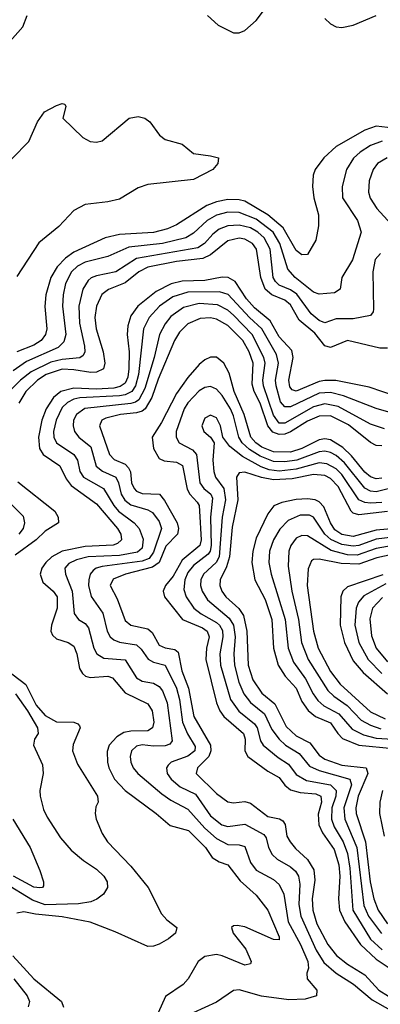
# Model space of a CAD drawing. Header units: inches. Extents: x 501365 to 657855, y 482276 to 547543.
# Tile 104 of 256: x 543181 to 544445, y 502460 to 505915. Entities that reach past the tile are written whole.
import ezdxf

# ---------------------------------------------------------------- set-up
doc = ezdxf.new("R2010")
doc.units = ezdxf.units.IN
doc.header["$MEASUREMENT"] = 0
doc.layers.add('A5540', color=7, linetype='Continuous')

msp = doc.modelspace()

# ---------------------------------------------------------------- linework, layer by layer
at = {"layer": 'A5540', "color": 5}
for points, elevation in [([(543839.3, 505930), (543876.1, 505896.1), (543930, 505868.8), (543950, 505868.8), (543970, 505877), (544010, 505912.2), (544090, 506019.7)], 1920), ([(543030, 505708.6), (543191.7, 505890), (543206.5, 505930)], 1920), ([(544250, 505919.2), (544270, 505900.9), (544290, 505890.6), (544310, 505887.6), (544350, 505895.6), (544430, 505930.2)], 1920), ([(543153.3, 505426.7), (543212.7, 505487.3), (543242.9, 505557.1), (543268, 505592), (543310, 505613.8), (543330, 505620.5), (543338.8, 505618.8), (543342, 505610), (543331.8, 505570), (543401.7, 505501.7), (543427.4, 505487.4), (543450, 505485.5), (543470, 505490.2), (543564.2, 505570), (543595.5, 505575.5), (543619.1, 505570), (543636.9, 505556.9), (543670.4, 505510), (543690, 505495.3), (543750, 505478), (543790, 505445.7), (543850, 505438), (543877.3, 505430), (543874.9, 505410), (543858, 505390), (543790, 505354), (543630, 505337.2), (543595.4, 505324.6), (543530, 505285.6), (543490, 505275.8), (543410, 505266.6), (543370, 505245.6), (543317.4, 505190), (543247.9, 505132.1), (543170, 505014)], 1880), ([(544490, 505534.6), (544430, 505541.5), (544390, 505528), (544290.1, 505470), (544246.5, 505430), (544216.8, 505390), (544209.5, 505370), (544206.5, 505330), (544211.8, 505290), (544228.6, 505230), (544227.8, 505192.2), (544219, 505141), (544190, 505091.7), (544170, 505089.8), (544150, 505105.6), (544104.3, 505184.3), (544050.1, 505230.1), (543970, 505277.8), (543950, 505283.4), (543910, 505284.6), (543870, 505276.2), (543837.1, 505262.9), (543730, 505195), (543698.5, 505181.5), (543650, 505168.8), (543530, 505161.5), (543480.6, 505150), (543370, 505099.2), (543341.4, 505078.6), (543311.7, 505048.3), (543289.2, 505010), (543272.3, 504950), (543268.2, 504908.2), (543276, 504830), (543270.5, 504810), (543255.5, 504790), (543230, 504773.3), (543170, 504749.9)], 1920), ([(544451.1, 505488.9), (544410, 505473.5), (544374.2, 505450), (544350.3, 505429.7), (544325.8, 505390), (544311.5, 505330), (544312.7, 505290), (544365.3, 505210), (544377.4, 505170), (544347, 505073), (544310.1, 505010), (544303.8, 504970), (544283.7, 504956.3), (544230, 504951.5), (544210, 504959.4), (544146.2, 505010), (544120.1, 505040.1), (544092.1, 505130), (544069, 505170), (544010, 505215.5), (543950, 505238.7), (543910, 505239.3), (543870, 505229.2), (543837.7, 505210), (543790, 505165.7), (543763.2, 505150), (543681.5, 505130), (543563.6, 505116.4), (543490, 505084), (543410, 505064), (543383.7, 505050), (543362.2, 505030), (543341.5, 504990), (543333, 504950), (543330.9, 504910), (543342.6, 504810), (543335.3, 504784.7), (543315.2, 504764.8), (543204.3, 504715.7), (543157.3, 504682.7)], 1940), ([(544469.1, 505430.9), (544434.6, 505410), (544419.3, 505390), (544405.5, 505350), (544403.3, 505310), (544408.9, 505288.9), (544432.7, 505252.7), (544508.3, 505170)], 1960), ([(544445.6, 505094.4), (544426.2, 505073.8), (544418.6, 505030), (544420.9, 504899.1), (544419.8, 504890), (544410, 504877.5), (544350, 504866), (544290, 504865.6), (544250, 504851.3), (544230, 504859.2), (544202.8, 504882.8), (544152.3, 504952.3), (544130, 504967.2), (544090, 504983.3), (544076.8, 504996.8), (544069.7, 505010), (544058.2, 505110), (544037.7, 505150), (544015.8, 505170), (543990, 505184.8), (543950, 505194.4), (543910, 505191.4), (543880.2, 505179.8), (543857.3, 505162.7), (543828.2, 505130), (543805.3, 505114.7), (543590, 505076.9), (543518.1, 505030), (543450, 505016.9), (543430.8, 505009.2), (543420.5, 504999.5), (543401.9, 504970), (543387.5, 504910), (543390.3, 504850), (543407.9, 504770), (543409.1, 504750), (543403.3, 504736.7), (543391.6, 504728.4), (543330, 504723.1), (543290, 504713.1), (543220.2, 504679.8), (543183.1, 504650), (543144.1, 504610)], 1960), ([(544470, 504762.6), (544443.1, 504763.1), (544330, 504789), (544270, 504764.7), (544250, 504770.3), (544215, 504815), (544160.7, 504860.7), (544130, 504914.1), (544110.4, 504930.4), (544064, 504950), (544041.3, 504970), (544025.6, 505010), (544011.2, 505110), (543996.5, 505130), (543970, 505144.8), (543950, 505148), (543910, 505138.9), (543849.4, 505090.6), (543822.4, 505077.6), (543730, 505066.6), (543630, 505046.3), (543597.9, 505030), (543550, 504991.3), (543491.5, 504968.5), (543468.9, 504951.1), (543449.5, 504910.5), (543443.8, 504870), (543448.1, 504830), (543473.7, 504750), (543478.8, 504710), (543474.3, 504690), (543450, 504678.6), (543430, 504677.4), (543370, 504687.1), (543330, 504688.4), (543273.6, 504670), (543242.9, 504650), (543201.9, 504610), (543177.6, 504570)], 1980), ([(544550, 504576.5), (544405.2, 504625.2), (544288.7, 504648.7), (544250, 504649.5), (544230, 504645.4), (544150, 504612.2), (544136.3, 504616.3), (544127.4, 504627.4), (544124.1, 504650), (544138.8, 504730), (544134.5, 504754.5), (544090, 504802.3), (544058.7, 504858.7), (544003.5, 504903.5), (543975.8, 504935.8), (543936.2, 504996.2), (543910.9, 505010.9), (543890, 505011.5), (543830, 505000.1), (543750, 504997.3), (543711.7, 504988.3), (543658.6, 504961.4), (543594.7, 504910), (543570, 504875.9), (543559.5, 504840.5), (543556.8, 504810), (543564.1, 504750), (543563.1, 504690), (543559.5, 504660.5), (543550, 504640.1), (543532.3, 504627.7), (543510, 504622.6), (543450, 504618.7), (543370, 504622.4), (543324.5, 504610), (543299.5, 504590), (543273.3, 504550), (543257.9, 504510), (543246.8, 504450), (543249.5, 504410), (543262.7, 504390), (543321, 504350), (543343.7, 504303.7), (543360.9, 504280.9), (543450, 504216.7), (543523.3, 504130), (543534.8, 504110), (543537.8, 504090), (543523.1, 504076.9), (543508.7, 504071.3), (543410, 504066.4), (543330, 504050), (543293.8, 504030), (543271.7, 504010), (543258.1, 503990), (543252.6, 503970), (543261.8, 503941.8), (543297.4, 503910), (543312.1, 503890), (543311.9, 503850), (543292.1, 503790), (543290.1, 503770), (543295.8, 503755.8), (543310, 503742.3), (543350, 503729.6), (543370, 503717.2), (543380.4, 503690), (543390, 503638.9), (543400.6, 503620.6), (543411.2, 503611.2), (543427.2, 503607.2), (543490, 503611.7), (543506, 503606), (543550, 503552.6), (543630, 503514.7), (543645.1, 503490), (543651, 503450), (543646.2, 503430), (543630, 503420.3), (543570, 503419), (543546, 503414), (543520.8, 503399.2), (543494.7, 503370), (543487.5, 503347.5), (543488.6, 503310), (543492.8, 503290), (543513.4, 503250), (543550, 503210.6), (543659.5, 503130), (543707.9, 503087.9), (543772.6, 503070), (543831.4, 503010), (543855.3, 502975.3), (543880, 502960), (543910.1, 502950), (543953.9, 502893.9), (544010, 502843), (544050.1, 502790.1), (544090, 502696.5), (544090, 502686.5), (544070, 502687.1), (543970, 502732.5), (543943.1, 502736.9), (543930, 502736), (543922.6, 502730), (543929.5, 502710), (543973.4, 502653.4), (543992.3, 502610), (543990, 502602.4), (543970, 502597.9), (543890.6, 502630.6), (543870, 502634.4), (543830, 502628.5), (543806.6, 502610), (543771, 502550), (543753.4, 502530), (543692.2, 502487.8), (543665.9, 502430)], 2020), ([(544523.8, 504523.8), (544430, 504550.3), (544315.8, 504595.8), (544270, 504607.5), (544230, 504604.6), (544130, 504556.9), (544110, 504556.1), (544094.8, 504574.8), (544079.2, 504630), (544077.1, 504650), (544087.6, 504710), (544080.4, 504740.4), (544029.4, 504830), (543985.9, 504870), (543911.1, 504951.1), (543880.7, 504960.7), (543770, 504959.4), (543717.4, 504942.6), (543670.1, 504910), (543634.6, 504870), (543615.1, 504830), (543596.5, 504670), (543586.7, 504630), (543573.7, 504610), (543550, 504598.5), (543530, 504595.3), (543391.8, 504588.2), (543370, 504583.1), (543347.8, 504572.2), (543330, 504554.9), (543308, 504510), (543299.2, 504470), (543300.1, 504450), (543309.7, 504430), (543370.1, 504390), (543383.1, 504370), (543391.6, 504330), (543404.3, 504310), (543474.4, 504270), (543510.3, 504210.3), (543527.5, 504190), (543581.3, 504150), (543599.2, 504130), (543612.9, 504092.9), (543610, 504060.8), (543593.2, 504046.8), (543530, 504034.7), (543420.9, 504030), (543380.2, 504019.8), (543353.1, 504006.9), (543339.3, 503990), (543340.9, 503970), (543364.1, 503910), (543371.6, 503831.6), (543386.3, 503810), (543410, 503796.3), (543421.3, 503781.3), (543439.9, 503710), (543450.7, 503690), (543475.3, 503675.3), (543550, 503668.7), (543590, 503606.2), (543610, 503594.3), (543650, 503587), (543670, 503575.5), (543680.7, 503560.7), (543698, 503518), (543715.3, 503384.7), (543707.2, 503372.8), (543690, 503367.1), (543650, 503365.8), (543610, 503370.7), (543590, 503366.5), (543572.5, 503350), (543567.9, 503330), (543569.6, 503310), (543578.7, 503290), (543594.8, 503270), (543678.7, 503198.7), (543710, 503176.7), (543770, 503145.1), (543830, 503078.3), (543870, 503042.1), (543910, 503021.1), (543950, 503019.7), (543970, 503013.9), (543990, 502957.7), (544010, 502931.2), (544070, 502898.5), (544090, 502881.1), (544106.6, 502846.6), (544122.2, 502750), (544165.4, 502670), (544190.1, 502610), (544193.1, 502586.9), (544187.4, 502570), (544188.5, 502550), (544222, 502510), (544221.6, 502490), (544181.5, 502478.5), (544124.5, 502475.5), (544028.5, 502488.5), (543950, 502511.1), (543930, 502508.5), (543870, 502467.4), (543788.6, 502430)], 2040), ([(544459, 504479), (544410, 504496.1), (544297.5, 504557.5), (544250, 504566.9), (544210, 504556.5), (544110, 504499.6), (544090, 504499.9), (544070, 504527.8), (544035, 504630), (544033.4, 504650), (544041.4, 504710), (544036.1, 504730), (543995, 504810), (543930, 504877.9), (543910, 504896.3), (543874.1, 504914.1), (543810, 504919.2), (543754.4, 504905.6), (543710, 504873.1), (543690, 504848.2), (543670.7, 504810), (543651.9, 504730), (543618.9, 504621.1), (543598.2, 504581.8), (543587.1, 504572.9), (543570, 504568.1), (543409, 504551), (543379.3, 504530), (543369, 504510), (543367.7, 504490), (543373.2, 504470), (543388.1, 504450), (543430, 504416.4), (543448.4, 504348.4), (543470.5, 504330.5), (543517.1, 504310), (543526.8, 504290), (543536.6, 504250), (543549.1, 504229.1), (543570, 504213.1), (543630, 504195.6), (543646.2, 504186.2), (543670, 504154.5), (543677.2, 504130), (543650, 504047), (543635, 504025), (543610, 504014.6), (543470, 503996.9), (543449.1, 503990.9), (543437.8, 503982.2), (543427.8, 503970), (543422.4, 503950), (543422, 503930), (543430.6, 503890.6), (543472.4, 503832.4), (543486.8, 503770), (543497.7, 503750), (543510, 503738.8), (543530, 503730.4), (543590, 503721.2), (543606.3, 503706.3), (543631.1, 503671.1), (543650, 503661.1), (543690.3, 503650.3), (543730.3, 503570), (543740.9, 503530), (543751.2, 503450), (543769, 503409), (543795.3, 503364.7), (543794, 503350), (543770, 503331), (543711.7, 503310), (543701.1, 503298.9), (543694.7, 503290), (543697.6, 503270), (543711.4, 503250), (543743.6, 503223.6), (543797.1, 503197.1), (543850, 503121.3), (543888.8, 503090), (543910, 503084.2), (543970, 503091.8), (544036, 503056), (544044.5, 503044.5), (544052.4, 503010), (544065.6, 502985.6), (544083.5, 502970), (544130, 502942.9), (544147.1, 502927.1), (544157.4, 502910), (544162.2, 502882.2), (544159.5, 502810), (544166.4, 502770), (544219.7, 502650), (544246.8, 502606.8), (544289.5, 502569.5), (544350.9, 502530.9), (544416, 502476), (544480.2, 502440.2)], 2060), ([(544450, 504419.8), (544430, 504421.2), (544410, 504431.6), (544333.8, 504493.8), (544270, 504524.9), (544230, 504523.8), (544190, 504506.5), (544130, 504468.5), (544110, 504460.3), (544090, 504459.7), (544067.5, 504467.5), (544050.5, 504490), (544023.1, 504570), (544002.9, 504610), (543996, 504636), (543998.9, 504710), (543985.2, 504750), (543962.8, 504790), (543910, 504842.5), (543870, 504864.6), (543850, 504868.9), (543813.1, 504866.9), (543770, 504848), (543741.2, 504818.8), (543723.2, 504790), (543665.7, 504654.3), (543643.8, 504590), (543620.6, 504550), (543610, 504541.2), (543590, 504535.2), (543534.3, 504530), (543483.1, 504516.9), (543468.3, 504510), (543460.1, 504490), (543495.9, 504390), (543512.1, 504372.1), (543550, 504355.2), (543562.4, 504342.4), (543568.6, 504328.6), (543572.9, 504290), (543581.4, 504270), (543590, 504260.9), (543610, 504252.9), (543670.3, 504250.3), (543688.2, 504228.2), (543732.8, 504150), (543736.8, 504130), (543733.3, 504110), (543692.5, 504067.5), (543669.3, 504010), (543645.7, 503994.3), (543550.9, 503970), (543508.1, 503951.9), (543498, 503930), (543522.5, 503882.5), (543550, 503807.3), (543570.4, 503790.4), (543630, 503778.2), (543644.8, 503764.8), (543670, 503720.9), (543690, 503710.7), (543724.7, 503704.7), (543735.6, 503695.6), (543748.8, 503630), (543772.6, 503570), (543790.8, 503470), (543849.3, 503370), (543850.9, 503350), (543843.6, 503330), (543803.4, 503290), (543798.8, 503270), (543870, 503200.1), (543910, 503170.1), (543930, 503166.9), (543970, 503171.9), (543990, 503166.5), (544050, 503119.3), (544090.8, 503110.8), (544103.6, 503103.6), (544110.7, 503090.7), (544117.3, 503050), (544128.8, 503030), (544147.2, 503007.2), (544190, 502968.8), (544212, 502932), (544215.7, 502895.7), (544205.6, 502830), (544208, 502790), (544222.8, 502742.8), (544260.5, 502670), (544291, 502631), (544330, 502600.7), (544390, 502563.4), (544439.2, 502510), (544507.7, 502467.7)], 2080), ([(544450, 504306.6), (544430, 504303.9), (544410, 504310.5), (544390, 504328), (544344.3, 504384.3), (544313.7, 504413.7), (544270, 504440.5), (544250, 504444), (544230, 504441.2), (544170, 504410), (544130, 504397.2), (544070, 504398.5), (544030, 504415.1), (544008.7, 504430), (543990.7, 504450.7), (543967.2, 504530), (543932.5, 504610), (543915.4, 504675.4), (543896.7, 504710), (543870, 504730.4), (543850, 504730.9), (543830, 504722), (543810, 504704.9), (543770, 504659.7), (543730, 504603.8), (543678, 504502), (543645.3, 504450), (543650.1, 504410), (543670, 504375), (543687.2, 504367.2), (543730, 504362.7), (543751.3, 504351.3), (543768, 504268), (543777.1, 504250), (543802.5, 504222.5), (543809.2, 504210), (543810.9, 504190.9), (543816.5, 504090), (543811.8, 504070), (543750, 504018.9), (543718, 503962), (543692.1, 503930), (543683.1, 503910), (543688.3, 503890), (543751.5, 503810), (543821.3, 503781.3), (543838, 503770), (543844.8, 503750), (543835, 503710), (543833.3, 503670), (543870, 503518.2), (543882.1, 503490), (543896.5, 503470), (543964.9, 503410), (543971.4, 503390), (543970.4, 503350), (543980.1, 503330), (544050, 503278.1), (544090, 503255.5), (544110, 503229.7), (544130, 503212.7), (544163.6, 503203.6), (544219.2, 503199.2), (544236.6, 503190), (544238.5, 503170), (544227.2, 503127.2), (544229.5, 503090), (544242.2, 503062.2), (544282.9, 503002.9), (544299.5, 502950), (544303.2, 502910), (544298.6, 502830), (544301.4, 502790), (544320.3, 502750), (544375.6, 502670), (544430, 502618.2), (544507.2, 502567.2)], 2120), ([(544476.4, 504270), (544430, 504258.3), (544410, 504260.5), (544390, 504271.7), (544319.8, 504359.8), (544290, 504385.8), (544270, 504396.6), (544250, 504401.1), (544230, 504399.2), (544152.3, 504370), (544110, 504363.6), (544070, 504365.1), (544023.6, 504383.6), (543986.4, 504406.4), (543960.6, 504430), (543949.1, 504450), (543930, 504524.9), (543919, 504550), (543890, 504597), (543870, 504619.1), (543850, 504628.4), (543830, 504625), (543810, 504613.2), (543770, 504570.9), (543757.1, 504550), (543728.9, 504470), (543728.7, 504450), (543739.2, 504430), (543786, 504406), (543800.7, 504390), (543812.2, 504290), (543826.3, 504270), (543850.6, 504250.6), (543856.6, 504236.6), (543849.6, 504170), (543852.1, 504070), (543848.2, 504050), (543840.8, 504039.2), (543790, 504000.2), (543770, 503975.2), (543759, 503950), (543755.6, 503915.6), (543764.4, 503890), (543791.2, 503850), (543816.3, 503830), (543870, 503799.7), (543881.2, 503790), (543891.3, 503771.3), (543892.5, 503750), (543882.5, 503690), (543884.6, 503650), (543919.6, 503530), (543949, 503489), (544004, 503444), (544012.8, 503430), (544025, 503385), (544034.6, 503370), (544086.4, 503326.4), (544123.3, 503303.3), (544150, 503266.2), (544185.9, 503245.9), (544269.8, 503229.8), (544290.5, 503210.5), (544288.5, 503190), (544274.3, 503150), (544273.8, 503110), (544283.2, 503083.2), (544314.6, 503030), (544329.6, 502989.6), (544337.4, 502937.4), (544348, 502790), (544410, 502689.1), (544451.5, 502651.5)], 2140), ([(544450, 504221.5), (544410, 504218.8), (544390, 504220.6), (544370, 504229.9), (544310, 504319.7), (544290, 504339.4), (544257.1, 504357.1), (544230, 504360.2), (544150, 504338.5), (544090, 504331.4), (544055.6, 504335.6), (544026.5, 504346.5), (543962, 504382), (543917, 504417), (543893.2, 504450), (543884.2, 504490), (543870, 504518.3), (543850, 504528), (543830, 504517.4), (543819.1, 504490), (543825.7, 504470), (543849.7, 504449.7), (543862.5, 504430), (543858.2, 504370), (543860.7, 504330), (543867.4, 504310), (543895.9, 504270), (543902.2, 504230), (543890.6, 504169.4), (543880.3, 504030), (543869.4, 504010.6), (543824.7, 503970), (543815.3, 503950), (543814.9, 503930), (543820.6, 503910), (543839.3, 503879.3), (543915.1, 503815.1), (543930.5, 503790.5), (543935.9, 503750), (543931.4, 503690), (543933.6, 503650), (543948.8, 503590), (543966.9, 503550), (543990, 503519.7), (544039.3, 503479.3), (544064.7, 503424.7), (544090, 503390), (544112.1, 503370), (544159.9, 503339.9), (544196.3, 503296.3), (544230, 503280.2), (544337.5, 503250), (544344, 503230), (544317.2, 503150), (544320.3, 503110), (544362.1, 503010), (544387.1, 502807.1), (544403.5, 502770), (544448.5, 502708.5)], 2160), ([(544470, 504189.3), (544370, 504177.9), (544350, 504183.2), (544342.2, 504190), (544297.1, 504277.1), (544270, 504305.1), (544250, 504316.2), (544210, 504319.5), (544135.4, 504304.6), (544070, 504301), (544028.3, 504308.3), (543970, 504327), (543950, 504325), (543940.6, 504310), (543944.8, 504230), (543925.5, 504134.5), (543915.6, 504030), (543905, 503995), (543882.9, 503950), (543881.7, 503930), (543889, 503910), (543903.2, 503890), (543948.6, 503848.6), (543964.7, 503824.7), (543977.3, 503770), (543981.3, 503650), (543998.4, 503598.4), (544030, 503552.3), (544074.8, 503514.8), (544115.2, 503435.2), (544150, 503402.1), (544198.1, 503378.1), (544230, 503334.8), (544250, 503320.7), (544310, 503299.8), (544394.7, 503290), (544400.6, 503270), (544367.4, 503190), (544358.8, 503150), (544359.6, 503130), (544393.4, 503030), (544409.4, 502889.4), (544421.5, 502830), (544436.9, 502790), (544470, 502743)], 2180), ([(543174, 504294), (543303.8, 504190), (543315.4, 504170), (543316.3, 504150), (543270, 504120.5), (543237.8, 504090), (543164.1, 504035.9)], 1980), ([(543102.9, 504262.9), (543192.6, 504172.6), (543197.5, 504150), (543192.9, 504130), (543177.9, 504110)], 1960), ([(544510, 504131.5), (544430, 504123.4), (544350, 504101.9), (544310, 504109.2), (544285.4, 504125.4), (544269.6, 504149.6), (544246.3, 504206.3), (544230, 504223.6), (544216.1, 504230), (544190, 504234.4), (544150, 504231.3), (544099.3, 504220.7), (544071.2, 504208.8), (544050, 504181.7), (544010, 504095.8), (543998.1, 504050), (543994.7, 504010), (544004.4, 503950), (544040.8, 503880.8), (544064.6, 503810), (544070.3, 503710), (544086.8, 503650), (544111.7, 503611.7), (544149.2, 503570), (544170, 503522.4), (544191.5, 503491.5), (544217.2, 503470), (544270, 503448.4), (544295.4, 503410), (544312.7, 503392.7), (544370, 503369), (544490, 503357.4)], 2220), ([(544517.4, 504102.6), (544430, 504092.3), (544370, 504070.6), (544350, 504068), (544310, 504074.2), (544271.4, 504091.4), (544250.2, 504110.2), (544210.3, 504170), (544196.2, 504176.2), (544163.3, 504176.7), (544122.1, 504157.9), (544092.4, 504127.6), (544070.1, 504090), (544056.5, 504050), (544053.7, 504010), (544061.7, 503970), (544110.8, 503810), (544121.6, 503710), (544140.5, 503660.5), (544182.2, 503602.2), (544209.2, 503549.2), (544226.1, 503526.1), (544247.1, 503507.1), (544299, 503479), (544346, 503426), (544385.9, 503405.9), (544430, 503393.9), (544527.8, 503387.8)], 2240), ([(544530, 504076.6), (544430, 504059.8), (544363.4, 504036.6), (544330, 504037.1), (544272, 504052), (544190, 504104.4), (544170, 504105.7), (544150, 504095.6), (544130.9, 504070), (544124, 504050), (544122.1, 503997.9), (544134.9, 503910), (544158.5, 503810), (544168.8, 503730), (544191.5, 503670), (544261, 503561), (544281.3, 503541.3), (544329, 503509), (544377.4, 503457.4), (544410, 503439.2), (544447, 503427)], 2260), ([(544530, 504047.5), (544432.9, 504027.1), (544370, 504004.7), (544307.4, 504007.4), (544230, 504021.7), (544210, 504020.7), (544203.7, 504016.3), (544191.9, 503988.1), (544188.6, 503930), (544211, 503770), (544226.7, 503710), (544270, 503628), (544304.1, 503584.1), (544410, 503486.9), (544462.1, 503462.1)], 2280), ([(544453.2, 503966.8), (544330, 503925.4), (544313.2, 503910), (544306.4, 503890), (544303.8, 503790), (544318.8, 503730), (544350, 503665.6), (544384.9, 503624.9), (544470, 503550)], 2320), ([(544464.4, 503935.6), (544386.5, 503893.5), (544368.3, 503871.7), (544359.8, 503850), (544355.9, 503790), (544369.3, 503730), (544401.8, 503670), (544450, 503621.3)], 2340), ([(544452.7, 503887.3), (544417.8, 503850), (544407.5, 503812.5), (544413.5, 503753.5), (544430.4, 503710.4), (544470, 503661.8)], 2360), ([(543113.7, 503650), (543202.1, 503582.1), (543237.8, 503510), (543270, 503473.8), (543310, 503451), (543370.1, 503450.1), (543384.4, 503444.4), (543390, 503437), (543392.3, 503430), (543368.2, 503371.8), (543365.6, 503350), (543383, 503303), (543453.8, 503190), (543455.6, 503170), (543447.1, 503152.9), (543445.1, 503130), (543448.1, 503110), (543470, 503059.6), (543488.1, 503030), (543570, 502945), (543631, 502870), (543677.2, 502777.2), (543696.3, 502756.3), (543731.3, 502730), (543726.2, 502710), (543702.5, 502690), (543670, 502671.4), (543650, 502663.7), (543630, 502662.6), (543514.8, 502714.8), (543428, 502748), (543330, 502766.7), (543236.1, 502776.1), (543195.3, 502784.7), (543170, 502779.7)], 1980), ([(543166.1, 503550), (543208.2, 503490), (543242.7, 503430), (543244.9, 503410), (543232.2, 503390), (543228.8, 503370), (543260.8, 503300.8), (543263.4, 503270), (543251.5, 503210), (543252.3, 503190), (543264.1, 503144.1), (543276.5, 503116.5), (543324.1, 503044.1), (543360.8, 503000.8), (543404.4, 502964.4), (543450, 502934.5), (543475.9, 502910), (543487.5, 502890), (543488.3, 502870), (543473.8, 502846.2), (543451.1, 502828.9), (543430, 502819.7), (543387.2, 502812.8), (543270, 502809.1), (543225.6, 502825.6), (543126.2, 502886.2)], 1960), ([(544452.5, 503210), (544443.5, 503170), (544441.7, 503130), (544458.4, 503050)], 2220), ([(543156.8, 503110), (543217, 503010), (543251.4, 502930), (543264, 502890), (543263.8, 502876.2), (543260.7, 502870), (543251.7, 502868.3), (543230, 502871.4), (543159.2, 502910)], 1940), ([(543156, 502630), (543230, 502549.7), (543327.5, 502470), (543334.4, 502450)], 1980), ([(543160.1, 502550), (543206.8, 502490), (543215.2, 502470), (543210, 502451.5)], 1960)]:
    msp.add_lwpolyline(points, dxfattribs=dict(at, elevation=elevation))

doc.saveas('drawing.dxf')
